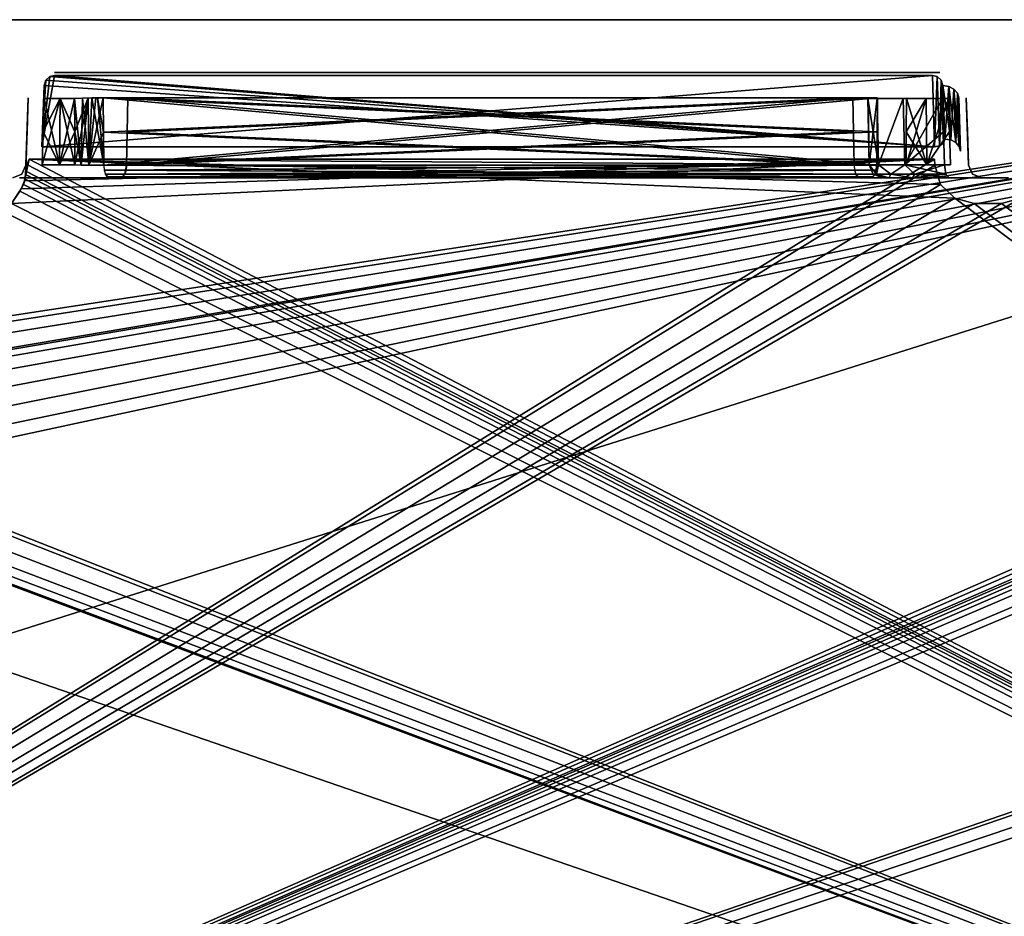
# Model space of a CAD drawing. Header units: millimetres. Extents: x 34 to 464, y 3935 to 4003.
# Tile 23 of 34: x 176 to 214, y 3969 to 4003. Entities that reach past the tile are written whole.
import ezdxf

# ---------------------------------------------------------------- set-up
doc = ezdxf.new("R2010")
doc.units = ezdxf.units.MM
doc.header["$LTSCALE"] = 5.599365
for name, color, linetype in [('106', 7, 'CONTINUOUS'), ('121', 7, 'CONTINUOUS'), ('122', 7, 'CONTINUOUS'), ('139', 7, 'CONTINUOUS'), ('142', 7, 'CONTINUOUS'), ('153', 7, 'CONTINUOUS'), ('155', 7, 'CONTINUOUS'), ('157', 7, 'CONTINUOUS'), ('159', 7, 'CONTINUOUS'), ('180', 7, 'CONTINUOUS'), ('185', 7, 'CONTINUOUS'), ('189', 7, 'CONTINUOUS'), ('194', 7, 'CONTINUOUS'), ('197', 7, 'CONTINUOUS'), ('198', 7, 'CONTINUOUS'), ('212', 7, 'CONTINUOUS'), ('214', 7, 'CONTINUOUS'), ('227', 7, 'CONTINUOUS'), ('236', 7, 'CONTINUOUS'), ('239', 7, 'CONTINUOUS'), ('249', 7, 'CONTINUOUS'), ('255', 7, 'CONTINUOUS'), ('259', 7, 'CONTINUOUS'), ('275', 7, 'CONTINUOUS'), ('28', 7, 'CONTINUOUS'), ('286', 7, 'CONTINUOUS'), ('289', 7, 'CONTINUOUS'), ('36', 7, 'CONTINUOUS'), ('41', 7, 'CONTINUOUS'), ('49', 7, 'CONTINUOUS'), ('51', 7, 'CONTINUOUS'), ('60', 7, 'CONTINUOUS'), ('67', 7, 'CONTINUOUS'), ('70', 7, 'CONTINUOUS'), ('71', 7, 'CONTINUOUS'), ('78', 7, 'CONTINUOUS')]:
    doc.layers.add(name, color=color, linetype=linetype)

msp = doc.modelspace()

# ---------------------------------------------------------------- linework, layer by layer
at = {"layer": '106', "linetype": 'Continuous'}
for points in [[(177.134, 3996.992, -3.933), (177.171, 3998.255, -3.941), (177.811, 3999.518, -3.629), (177.134, 3996.992, -3.933)], [(177.788, 3996.992, -3.592), (177.134, 3996.992, -3.933), (177.811, 3999.518, -3.629), (177.788, 3996.992, -3.592)], [(177.171, 3998.255, -3.941), (177.208, 3999.518, -3.949), (177.811, 3999.518, -3.629), (177.171, 3998.255, -3.941)], [(178.356, 3999.518, -3.218), (177.788, 3996.992, -3.592), (177.811, 3999.518, -3.629), (178.356, 3999.518, -3.218)], [(178.356, 3999.518, -3.218), (178.365, 3998.254, -3.181), (177.788, 3996.992, -3.592), (178.356, 3999.518, -3.218)], [(178.365, 3998.254, -3.181), (178.373, 3996.992, -3.143), (177.788, 3996.992, -3.592), (178.365, 3998.254, -3.181)]]:
    msp.add_3dface(points, dxfattribs=at)
at = {"layer": '121', "linetype": 'Continuous'}
for points in [[(249.451, 3997.004, 26.974), (117.31, 3939.29, 28.99), (249.357, 3997.211, 26.967), (249.451, 3997.004, 26.974)], [(249.357, 3997.211, 26.967), (117.31, 3939.29, 28.99), (214.252, 3995.728, 27.019), (249.357, 3997.211, 26.967)], [(210.984, 3996.983, 26.975), (117.31, 3939.29, 28.99), (210.976, 3997.211, 26.967), (210.984, 3996.983, 26.975)], [(285.984, 3996.983, 26.975), (117.31, 3939.29, 28.99), (285.976, 3997.211, 26.967), (285.984, 3996.983, 26.975)], [(285.976, 3997.211, 26.967), (117.31, 3939.29, 28.99), (250.967, 3995.535, 27.026), (285.976, 3997.211, 26.967)], [(210.976, 3997.211, 26.967), (117.31, 3939.29, 28.99), (175.967, 3995.535, 27.026), (210.976, 3997.211, 26.967)], [(176.342, 3996.089, 27.006), (210.976, 3997.211, 26.967), (175.967, 3995.535, 27.026), (176.342, 3996.089, 27.006)], [(176.466, 3996.392, 26.996), (210.976, 3997.211, 26.967), (176.342, 3996.089, 27.006), (176.466, 3996.392, 26.996)], [(176.643, 3997.211, 26.967), (210.976, 3997.211, 26.967), (176.466, 3996.392, 26.996), (176.643, 3997.211, 26.967)], [(176.505, 3996.635, 26.987), (176.643, 3997.211, 26.967), (176.466, 3996.392, 26.996), (176.505, 3996.635, 26.987)], [(176.549, 3997.004, 26.974), (176.643, 3997.211, 26.967), (176.505, 3996.635, 26.987), (176.549, 3997.004, 26.974)], [(249.491, 3996.761, 26.983), (117.31, 3939.29, 28.99), (249.451, 3997.004, 26.974), (249.491, 3996.761, 26.983)], [(211.201, 3996.255, 27.001), (117.31, 3939.29, 28.99), (210.984, 3996.983, 26.975), (211.201, 3996.255, 27.001)], [(286.201, 3996.255, 27.001), (117.31, 3939.29, 28.99), (285.984, 3996.983, 26.975), (286.201, 3996.255, 27.001)], [(249.495, 3996.635, 26.987), (117.31, 3939.29, 28.99), (249.491, 3996.761, 26.983), (249.495, 3996.635, 26.987)], [(176.509, 3996.761, 26.983), (176.549, 3997.004, 26.974), (176.505, 3996.635, 26.987), (176.509, 3996.761, 26.983)], [(249.518, 3996.457, 26.994), (117.31, 3939.29, 28.99), (249.495, 3996.635, 26.987), (249.518, 3996.457, 26.994)], [(249.582, 3996.251, 27.001), (117.31, 3939.29, 28.99), (249.518, 3996.457, 26.994), (249.582, 3996.251, 27.001)], [(211.748, 3995.728, 27.019), (117.31, 3939.29, 28.99), (211.201, 3996.255, 27.001), (211.748, 3995.728, 27.019)], [(286.748, 3995.728, 27.019), (117.31, 3939.29, 28.99), (286.201, 3996.255, 27.001), (286.748, 3995.728, 27.019)], [(249.71, 3995.996, 27.01), (117.31, 3939.29, 28.99), (249.582, 3996.251, 27.001), (249.71, 3995.996, 27.01)], [(250.033, 3995.535, 27.026), (117.31, 3939.29, 28.99), (249.71, 3995.996, 27.01), (250.033, 3995.535, 27.026)], [(214.252, 3995.728, 27.019), (117.31, 3939.29, 28.99), (213.517, 3995.535, 27.026), (214.252, 3995.728, 27.019)], [(212.483, 3995.535, 27.026), (117.31, 3939.29, 28.99), (211.748, 3995.728, 27.019), (212.483, 3995.535, 27.026)], [(287.4, 3939.29, 28.99), (117.31, 3939.29, 28.99), (286.748, 3995.728, 27.019), (287.4, 3939.29, 28.99)], [(213.517, 3995.535, 27.026), (117.31, 3939.29, 28.99), (212.483, 3995.535, 27.026), (213.517, 3995.535, 27.026)], [(250.967, 3995.535, 27.026), (117.31, 3939.29, 28.99), (250.033, 3995.535, 27.026), (250.967, 3995.535, 27.026)]]:
    msp.add_3dface(points, dxfattribs=at)
at = {"layer": '122', "linetype": 'Continuous'}
for points in [[(177.605, 4000.5, -22.657), (210.895, 4000.5, -22.657), (177.605, 4000.5, -4.867), (177.605, 4000.5, -22.657)], [(177.605, 4000.5, -4.867), (210.895, 4000.5, -22.657), (178.348, 4000.5, -4.473), (177.605, 4000.5, -4.867)], [(178.348, 4000.5, -4.473), (210.895, 4000.5, -22.657), (179.02, 4000.5, -3.966), (178.348, 4000.5, -4.473)], [(207.454, 4000.5, -17.235), (179.02, 4000.5, -3.966), (207.808, 4000.5, -19.467), (207.454, 4000.5, -17.235)], [(207.808, 4000.5, -19.467), (179.02, 4000.5, -3.966), (209.022, 4000.5, -21.373), (207.808, 4000.5, -19.467)], [(179.02, 4000.5, -3.966), (210.895, 4000.5, -22.657), (209.022, 4000.5, -21.373), (179.02, 4000.5, -3.966)], [(209.022, 4000.5, -21.373), (210.895, 4000.5, -22.657), (210.895, 4000.5, -22.638), (209.022, 4000.5, -21.373)]]:
    msp.add_3dface(points, dxfattribs=at)
at = {"layer": '139', "linetype": 'Continuous'}
for points in [[(287.4, 3939.29, -28.99), (119.334, 3997.259, -26.966), (118.322, 3968.275, -27.978), (287.4, 3939.29, -28.99)], [(136.748, 3995.728, -27.019), (119.334, 3997.259, -26.966), (287.4, 3939.29, -28.99), (136.748, 3995.728, -27.019)], [(140.024, 3997.211, -26.967), (140.016, 3996.983, -26.975), (287.4, 3939.29, -28.99), (140.024, 3997.211, -26.967)], [(175.033, 3995.535, -27.026), (140.024, 3997.211, -26.967), (287.4, 3939.29, -28.99), (175.033, 3995.535, -27.026)], [(176.643, 3997.211, -26.967), (176.549, 3997.004, -26.974), (287.4, 3939.29, -28.99), (176.643, 3997.211, -26.967)], [(211.748, 3995.728, -27.019), (176.643, 3997.211, -26.967), (287.4, 3939.29, -28.99), (211.748, 3995.728, -27.019)], [(211.201, 3996.255, -27.001), (176.643, 3997.211, -26.967), (211.748, 3995.728, -27.019), (211.201, 3996.255, -27.001)], [(210.984, 3996.983, -26.975), (176.643, 3997.211, -26.967), (211.201, 3996.255, -27.001), (210.984, 3996.983, -26.975)], [(210.976, 3997.211, -26.967), (176.643, 3997.211, -26.967), (210.984, 3996.983, -26.975), (210.976, 3997.211, -26.967)], [(140.016, 3996.983, -26.975), (139.799, 3996.255, -27.001), (287.4, 3939.29, -28.99), (140.016, 3996.983, -26.975)], [(176.509, 3996.761, -26.983), (176.505, 3996.635, -26.987), (287.4, 3939.29, -28.99), (176.509, 3996.761, -26.983)], [(176.549, 3997.004, -26.974), (176.509, 3996.761, -26.983), (287.4, 3939.29, -28.99), (176.549, 3997.004, -26.974)], [(176.482, 3996.457, -26.994), (176.418, 3996.251, -27.001), (287.4, 3939.29, -28.99), (176.482, 3996.457, -26.994)], [(176.505, 3996.635, -26.987), (176.482, 3996.457, -26.994), (287.4, 3939.29, -28.99), (176.505, 3996.635, -26.987)], [(139.799, 3996.255, -27.001), (139.252, 3995.728, -27.019), (287.4, 3939.29, -28.99), (139.799, 3996.255, -27.001)], [(176.29, 3995.996, -27.01), (175.967, 3995.535, -27.026), (287.4, 3939.29, -28.99), (176.29, 3995.996, -27.01)], [(176.418, 3996.251, -27.001), (176.29, 3995.996, -27.01), (287.4, 3939.29, -28.99), (176.418, 3996.251, -27.001)], [(137.483, 3995.535, -27.026), (136.748, 3995.728, -27.019), (287.4, 3939.29, -28.99), (137.483, 3995.535, -27.026)], [(139.252, 3995.728, -27.019), (138.517, 3995.535, -27.026), (287.4, 3939.29, -28.99), (139.252, 3995.728, -27.019)], [(212.483, 3995.535, -27.026), (211.748, 3995.728, -27.019), (287.4, 3939.29, -28.99), (212.483, 3995.535, -27.026)], [(214.252, 3995.728, -27.019), (213.517, 3995.535, -27.026), (287.4, 3939.29, -28.99), (214.252, 3995.728, -27.019)], [(138.517, 3995.535, -27.026), (137.483, 3995.535, -27.026), (287.4, 3939.29, -28.99), (138.517, 3995.535, -27.026)], [(175.967, 3995.535, -27.026), (175.033, 3995.535, -27.026), (287.4, 3939.29, -28.99), (175.967, 3995.535, -27.026)], [(213.517, 3995.535, -27.026), (212.483, 3995.535, -27.026), (287.4, 3939.29, -28.99), (213.517, 3995.535, -27.026)]]:
    msp.add_3dface(points, dxfattribs=at)
at = {"layer": '142', "linetype": 'Continuous'}
for points in [[(180.312, 3996.796, -1.172), (180.265, 3996.639, -1.271), (208.721, 3996.642, -14.548), (180.312, 3996.796, -1.172)], [(208.785, 3996.983, -14.411), (180.33, 3996.983, -1.132), (180.312, 3996.796, -1.172), (208.785, 3996.983, -14.411)], [(208.785, 3996.983, -14.411), (180.312, 3996.796, -1.172), (208.721, 3996.642, -14.548), (208.785, 3996.983, -14.411)], [(180.265, 3996.639, -1.271), (180.119, 3996.5, -1.585), (208.654, 3996.537, -14.693), (180.265, 3996.639, -1.271)], [(180.119, 3996.5, -1.585), (208.574, 3996.5, -14.864), (208.654, 3996.537, -14.693), (180.119, 3996.5, -1.585)], [(208.721, 3996.642, -14.548), (180.265, 3996.639, -1.271), (208.654, 3996.537, -14.693), (208.721, 3996.642, -14.548)]]:
    msp.add_3dface(points, dxfattribs=at)
at = {"layer": '153', "linetype": 'Continuous'}
for points in [[(249.5, 3934.5, 34), (34.5, 4002.5, 34), (77.465, 3971.545, 34), (249.5, 3934.5, 34)], [(249.5, 4002.5, 34), (34.5, 4002.5, 34), (249.5, 3934.5, 34), (249.5, 4002.5, 34)], [(249.5, 3934.5, 34), (77.465, 3971.545, 34), (78.427, 3970.126, 34), (249.5, 3934.5, 34)], [(249.5, 3934.5, 34), (78.427, 3970.126, 34), (78.75, 3968.454, 34), (249.5, 3934.5, 34)]]:
    msp.add_3dface(points, dxfattribs=at)
at = {"layer": '155', "linetype": 'Continuous'}
for points in [[(178.356, 3999.518, 3.218), (178.616, 3996.988, 2.979), (178.665, 3999.528, 3.031), (178.356, 3999.518, 3.218)], [(178.365, 3998.254, 3.181), (178.616, 3996.988, 2.979), (178.356, 3999.518, 3.218), (178.365, 3998.254, 3.181)], [(178.616, 3996.988, 2.979), (178.896, 3996.985, 2.893), (178.665, 3999.528, 3.031), (178.616, 3996.988, 2.979)], [(178.665, 3999.528, 3.031), (178.896, 3996.985, 2.893), (179.02, 3999.534, 2.966), (178.665, 3999.528, 3.031)], [(178.896, 3996.985, 2.893), (179.47, 3996.983, 2.975), (179.02, 3999.534, 2.966), (178.896, 3996.985, 2.893)], [(179.02, 3999.534, 2.966), (179.47, 3996.983, 2.975), (179.236, 3999.535, 2.99), (179.02, 3999.534, 2.966)], [(179.457, 3998.239, 3.017), (179.442, 3999.535, 3.06), (179.236, 3999.535, 2.99), (179.457, 3998.239, 3.017)], [(179.47, 3996.983, 2.975), (179.457, 3998.239, 3.017), (179.236, 3999.535, 2.99), (179.47, 3996.983, 2.975)], [(178.373, 3996.992, 3.143), (178.616, 3996.988, 2.979), (178.365, 3998.254, 3.181), (178.373, 3996.992, 3.143)]]:
    msp.add_3dface(points, dxfattribs=at)
at = {"layer": '157', "linetype": 'Continuous'}
for points in [[(208.447, 3999.518, 17.5), (208.845, 3996.992, 19.25), (208.796, 3999.518, 19.248), (208.447, 3999.518, 17.5)], [(208.449, 3999.518, 17.391), (208.491, 3996.992, 17.5), (208.447, 3999.518, 17.5), (208.449, 3999.518, 17.391)], [(208.491, 3996.992, 17.5), (208.845, 3996.992, 19.25), (208.447, 3999.518, 17.5), (208.491, 3996.992, 17.5)], [(208.494, 3996.992, 17.361), (208.491, 3996.992, 17.5), (208.449, 3999.518, 17.391), (208.494, 3996.992, 17.361)], [(208.453, 3999.518, 17.283), (208.494, 3996.992, 17.361), (208.449, 3999.518, 17.391), (208.453, 3999.518, 17.283)], [(208.476, 3998.253, 17.252), (208.494, 3996.992, 17.361), (208.453, 3999.518, 17.283), (208.476, 3998.253, 17.252)], [(208.796, 3999.518, 19.248), (208.845, 3996.992, 19.25), (209.789, 3999.518, 20.727), (208.796, 3999.518, 19.248)], [(208.845, 3996.992, 19.25), (209.85, 3996.992, 20.726), (209.789, 3999.518, 20.727), (208.845, 3996.992, 19.25)], [(209.789, 3999.518, 20.727), (209.85, 3996.992, 20.726), (211.274, 3999.518, 21.713), (209.789, 3999.518, 20.727)], [(211.274, 3999.518, 21.713), (209.85, 3996.992, 20.726), (211.311, 3998.253, 21.704), (211.274, 3999.518, 21.713)], [(208.5, 3996.992, 17.222), (208.494, 3996.992, 17.361), (208.476, 3998.253, 17.252), (208.5, 3996.992, 17.222)], [(209.85, 3996.992, 20.726), (211.349, 3996.992, 21.695), (211.311, 3998.253, 21.704), (209.85, 3996.992, 20.726)]]:
    msp.add_3dface(points, dxfattribs=at)
at = {"layer": '159', "linetype": 'Continuous'}
for points in [[(249.5, 4002.5, -34), (34.5, 3934.5, -34), (77.465, 3965.456, -34), (249.5, 4002.5, -34)], [(34.5, 4002.5, -34), (249.5, 4002.5, -34), (54.5, 3972.75, -34), (34.5, 4002.5, -34)], [(34.5, 3934.5, -34), (249.5, 4002.5, -34), (249.5, 3934.5, -34), (34.5, 3934.5, -34)], [(249.5, 4002.5, -34), (56.101, 3972.437, -34), (54.5, 3972.75, -34), (249.5, 4002.5, -34)], [(249.5, 4002.5, -34), (57.465, 3971.545, -34), (56.101, 3972.437, -34), (249.5, 4002.5, -34)], [(249.5, 4002.5, -34), (58.402, 3970.186, -34), (57.465, 3971.545, -34), (249.5, 4002.5, -34)], [(249.5, 4002.5, -34), (74.5, 3972.75, -34), (58.402, 3970.186, -34), (249.5, 4002.5, -34)], [(74.5, 3972.75, -34), (249.5, 4002.5, -34), (76.101, 3972.437, -34), (74.5, 3972.75, -34)], [(76.101, 3972.437, -34), (249.5, 4002.5, -34), (77.465, 3971.545, -34), (76.101, 3972.437, -34)], [(77.465, 3971.545, -34), (249.5, 4002.5, -34), (78.402, 3970.186, -34), (77.465, 3971.545, -34)], [(78.427, 3966.874, -34), (249.5, 4002.5, -34), (77.465, 3965.456, -34), (78.427, 3966.874, -34)], [(78.402, 3970.186, -34), (249.5, 4002.5, -34), (78.75, 3968.547, -34), (78.402, 3970.186, -34)], [(78.75, 3968.547, -34), (249.5, 4002.5, -34), (78.427, 3966.874, -34), (78.75, 3968.547, -34)]]:
    msp.add_3dface(points, dxfattribs=at)
at = {"layer": '180', "linetype": 'Continuous'}
for points in [[(177.208, 3999.518, 3.949), (177.171, 3998.255, 3.941), (177.788, 3996.992, 3.592), (177.208, 3999.518, 3.949)], [(177.811, 3999.518, 3.629), (177.208, 3999.518, 3.949), (177.788, 3996.992, 3.592), (177.811, 3999.518, 3.629)], [(178.373, 3996.992, 3.143), (177.811, 3999.518, 3.629), (177.788, 3996.992, 3.592), (178.373, 3996.992, 3.143)], [(178.365, 3998.254, 3.181), (178.356, 3999.518, 3.218), (177.811, 3999.518, 3.629), (178.365, 3998.254, 3.181)], [(178.373, 3996.992, 3.143), (178.365, 3998.254, 3.181), (177.811, 3999.518, 3.629), (178.373, 3996.992, 3.143)], [(177.171, 3998.255, 3.941), (177.134, 3996.992, 3.933), (177.788, 3996.992, 3.592), (177.171, 3998.255, 3.941)]]:
    msp.add_3dface(points, dxfattribs=at)
at = {"layer": '185', "linetype": 'Continuous'}
for points in [[(179.457, 3998.239, -3.017), (179.442, 3999.535, -3.06), (207.876, 3999.535, -16.329), (179.457, 3998.239, -3.017)], [(179.47, 3996.983, -2.975), (179.457, 3998.239, -3.017), (207.876, 3999.535, -16.329), (179.47, 3996.983, -2.975)], [(207.901, 3998.242, -16.291), (179.47, 3996.983, -2.975), (207.876, 3999.535, -16.329), (207.901, 3998.242, -16.291)], [(207.925, 3996.983, -16.254), (179.47, 3996.983, -2.975), (207.901, 3998.242, -16.291), (207.925, 3996.983, -16.254)]]:
    msp.add_3dface(points, dxfattribs=at)
at = {"layer": '189', "linetype": 'Continuous'}
for points in [[(208.796, 3999.518, -19.248), (208.491, 3996.992, -17.5), (208.447, 3999.518, -17.5), (208.796, 3999.518, -19.248)], [(208.447, 3999.518, -17.5), (208.494, 3996.992, -17.361), (208.449, 3999.518, -17.391), (208.447, 3999.518, -17.5)], [(208.491, 3996.992, -17.5), (208.494, 3996.992, -17.361), (208.447, 3999.518, -17.5), (208.491, 3996.992, -17.5)], [(208.449, 3999.518, -17.391), (208.494, 3996.992, -17.361), (208.453, 3999.518, -17.283), (208.449, 3999.518, -17.391)], [(208.453, 3999.518, -17.283), (208.494, 3996.992, -17.361), (208.476, 3998.253, -17.252), (208.453, 3999.518, -17.283)], [(208.845, 3996.992, -19.25), (208.491, 3996.992, -17.5), (208.796, 3999.518, -19.248), (208.845, 3996.992, -19.25)], [(209.789, 3999.518, -20.727), (208.845, 3996.992, -19.25), (208.796, 3999.518, -19.248), (209.789, 3999.518, -20.727)], [(209.85, 3996.992, -20.726), (208.845, 3996.992, -19.25), (209.789, 3999.518, -20.727), (209.85, 3996.992, -20.726)], [(211.274, 3999.518, -21.713), (209.85, 3996.992, -20.726), (209.789, 3999.518, -20.727), (211.274, 3999.518, -21.713)], [(211.311, 3998.253, -21.704), (209.85, 3996.992, -20.726), (211.274, 3999.518, -21.713), (211.311, 3998.253, -21.704)], [(208.494, 3996.992, -17.361), (208.5, 3996.992, -17.222), (208.476, 3998.253, -17.252), (208.494, 3996.992, -17.361)], [(211.349, 3996.992, -21.695), (209.85, 3996.992, -20.726), (211.311, 3998.253, -21.704), (211.349, 3996.992, -21.695)]]:
    msp.add_3dface(points, dxfattribs=at)
at = {"layer": '194', "linetype": 'Continuous'}
for points in [[(207.876, 3999.535, 16.329), (179.442, 3999.535, 3.06), (207.901, 3998.242, 16.291), (207.876, 3999.535, 16.329)], [(179.442, 3999.535, 3.06), (207.925, 3996.983, 16.254), (207.901, 3998.242, 16.291), (179.442, 3999.535, 3.06)], [(207.925, 3996.983, 16.254), (179.442, 3999.535, 3.06), (179.457, 3998.239, 3.017), (207.925, 3996.983, 16.254)], [(179.47, 3996.983, 2.975), (207.925, 3996.983, 16.254), (179.457, 3998.239, 3.017), (179.47, 3996.983, 2.975)]]:
    msp.add_3dface(points, dxfattribs=at)
at = {"layer": '197', "linetype": 'Continuous'}
for points in [[(180.8, 4000.5, 0.15), (209.234, 4000.5, -13.419), (209.234, 4000.5, 13.419), (180.8, 4000.5, 0.15)], [(180.803, 4000.5), (209.234, 4000.5, -13.419), (180.8, 4000.5, 0.15), (180.803, 4000.5)], [(180.8, 4000.5, -0.15), (209.234, 4000.5, -13.419), (180.803, 4000.5), (180.8, 4000.5, -0.15)], [(209.234, 4000.5, 13.419), (210.146, 4000.5, -12.737), (210.146, 4000.5, 12.737), (209.234, 4000.5, 13.419)], [(209.234, 4000.5, -13.419), (210.146, 4000.5, -12.737), (209.234, 4000.5, 13.419), (209.234, 4000.5, -13.419)], [(210.146, 4000.5, -12.737), (211.176, 4000.5, -12.256), (210.146, 4000.5, 12.737), (210.146, 4000.5, -12.737)], [(211.176, 4000.5, -12.256), (211.176, 4000.5, 12.256), (210.146, 4000.5, 12.737), (211.176, 4000.5, -12.256)]]:
    msp.add_3dface(points, dxfattribs=at)
at = {"layer": '198', "linetype": 'Continuous'}
for points in [[(179.534, 3996.642, -2.838), (179.47, 3996.983, -2.975), (207.944, 3996.796, -16.214), (179.534, 3996.642, -2.838)], [(179.47, 3996.983, -2.975), (207.925, 3996.983, -16.254), (207.944, 3996.796, -16.214), (179.47, 3996.983, -2.975)], [(207.99, 3996.639, -16.115), (179.534, 3996.642, -2.838), (207.944, 3996.796, -16.214), (207.99, 3996.639, -16.115)], [(179.602, 3996.537, -2.693), (179.534, 3996.642, -2.838), (207.99, 3996.639, -16.115), (179.602, 3996.537, -2.693)], [(208.137, 3996.5, -15.801), (179.602, 3996.537, -2.693), (207.99, 3996.639, -16.115), (208.137, 3996.5, -15.801)], [(208.137, 3996.5, -15.801), (179.682, 3996.5, -2.522), (179.602, 3996.537, -2.693), (208.137, 3996.5, -15.801)]]:
    msp.add_3dface(points, dxfattribs=at)
at = {"layer": '212', "linetype": 'Continuous'}
for points in [[(180.33, 3996.983, 1.132), (208.767, 3996.796, 14.45), (180.267, 3996.642, 1.269), (180.33, 3996.983, 1.132)], [(208.767, 3996.796, 14.45), (208.72, 3996.639, 14.55), (180.267, 3996.642, 1.269), (208.767, 3996.796, 14.45)], [(180.33, 3996.983, 1.132), (208.785, 3996.983, 14.411), (208.767, 3996.796, 14.45), (180.33, 3996.983, 1.132)], [(208.574, 3996.5, 14.864), (180.119, 3996.5, 1.585), (180.199, 3996.537, 1.414), (208.574, 3996.5, 14.864)], [(180.267, 3996.642, 1.269), (208.72, 3996.639, 14.55), (180.199, 3996.537, 1.414), (180.267, 3996.642, 1.269)], [(208.72, 3996.639, 14.55), (208.574, 3996.5, 14.864), (180.199, 3996.537, 1.414), (208.72, 3996.639, 14.55)]]:
    msp.add_3dface(points, dxfattribs=at)
at = {"layer": '214', "linetype": 'Continuous'}
for points in [[(208.494, 3996.992, -17.361), (208.491, 3996.992, -17.5), (208.649, 3996.644, -17.231), (208.494, 3996.992, -17.361)], [(208.491, 3996.992, -17.5), (208.845, 3996.992, -19.25), (208.779, 3996.644, -18.59), (208.491, 3996.992, -17.5)], [(208.649, 3996.644, -17.231), (208.491, 3996.992, -17.5), (208.779, 3996.644, -18.59), (208.649, 3996.644, -17.231)], [(208.5, 3996.992, -17.222), (208.494, 3996.992, -17.361), (208.649, 3996.644, -17.231), (208.5, 3996.992, -17.222)], [(208.779, 3996.644, -18.59), (208.845, 3996.992, -19.25), (209.323, 3996.644, -19.842), (208.779, 3996.644, -18.59)], [(208.845, 3996.992, -19.25), (209.85, 3996.992, -20.726), (209.323, 3996.644, -19.842), (208.845, 3996.992, -19.25)], [(209.323, 3996.644, -19.842), (209.85, 3996.992, -20.726), (210.228, 3996.644, -20.864), (209.323, 3996.644, -19.842)], [(209.85, 3996.992, -20.726), (211.349, 3996.992, -21.695), (210.228, 3996.644, -20.864), (209.85, 3996.992, -20.726)], [(210.228, 3996.644, -20.864), (211.349, 3996.992, -21.695), (211.404, 3996.644, -21.556), (210.228, 3996.644, -20.864)], [(208.999, 3996.5, -17.253), (208.649, 3996.644, -17.231), (208.779, 3996.644, -18.59), (208.999, 3996.5, -17.253)], [(209.245, 3996.5, -18.903), (208.779, 3996.644, -18.59), (209.323, 3996.644, -19.842), (209.245, 3996.5, -18.903)], [(209.245, 3996.5, -18.903), (208.999, 3996.5, -17.253), (208.779, 3996.644, -18.59), (209.245, 3996.5, -18.903)], [(210.141, 3996.5, -20.31), (209.245, 3996.5, -18.903), (209.323, 3996.644, -19.842), (210.141, 3996.5, -20.31)], [(210.141, 3996.5, -20.31), (209.323, 3996.644, -19.842), (210.228, 3996.644, -20.864), (210.141, 3996.5, -20.31)], [(211.532, 3996.5, -21.23), (210.141, 3996.5, -20.31), (211.404, 3996.644, -21.556), (211.532, 3996.5, -21.23)], [(210.141, 3996.5, -20.31), (210.228, 3996.644, -20.864), (211.404, 3996.644, -21.556), (210.141, 3996.5, -20.31)]]:
    msp.add_3dface(points, dxfattribs=at)
at = {"layer": '227', "linetype": 'Continuous'}
for points in [[(176.606, 3999.535, 23.185), (176.509, 3996.761, 26.983), (176.514, 3996.893, 26.537), (176.606, 3999.535, 23.185)], [(176.509, 3996.761, -26.983), (176.606, 3999.535, -23.185), (176.514, 3996.893, -26.537), (176.509, 3996.761, -26.983)], [(176.517, 3996.983, 26.026), (176.606, 3999.535, 23.185), (176.514, 3996.893, 26.537), (176.517, 3996.983, 26.026)], [(176.514, 3996.893, -26.537), (176.606, 3999.535, -23.185), (176.517, 3996.983, -26.026), (176.514, 3996.893, -26.537)], [(176.562, 3998.272, -4.862), (176.517, 3996.983, -26.026), (176.606, 3999.535, -4.867), (176.562, 3998.272, -4.862)], [(176.518, 3997.009, 4.856), (176.606, 3999.535, 23.185), (176.517, 3996.996, 4.856), (176.518, 3997.009, 4.856)], [(176.517, 3996.996, 4.856), (176.606, 3999.535, 23.185), (176.517, 3996.983, 4.856), (176.517, 3996.996, 4.856)], [(176.517, 3996.983, 4.856), (176.606, 3999.535, 23.185), (176.517, 3996.983, 26.026), (176.517, 3996.983, 4.856)], [(176.517, 3996.983, -26.026), (176.606, 3999.535, -23.185), (176.606, 3999.535, -4.867), (176.517, 3996.983, -26.026)], [(176.562, 3998.272, 4.862), (176.606, 3999.535, 23.185), (176.518, 3997.009, 4.856), (176.562, 3998.272, 4.862)], [(176.606, 3999.535, 4.867), (176.606, 3999.535, 23.185), (176.562, 3998.272, 4.862), (176.606, 3999.535, 4.867)], [(176.518, 3997.009, -4.856), (176.517, 3996.983, -26.026), (176.562, 3998.272, -4.862), (176.518, 3997.009, -4.856)], [(176.509, 3996.761, 26.983), (176.505, 3996.635, 26.987), (176.514, 3996.893, 26.537), (176.509, 3996.761, 26.983)], [(176.505, 3996.635, -26.987), (176.509, 3996.761, -26.983), (176.514, 3996.893, -26.537), (176.505, 3996.635, -26.987)], [(176.517, 3996.996, -4.856), (176.517, 3996.983, -26.026), (176.518, 3997.009, -4.856), (176.517, 3996.996, -4.856)], [(176.517, 3996.983, -4.856), (176.517, 3996.983, -26.026), (176.517, 3996.996, -4.856), (176.517, 3996.983, -4.856)]]:
    msp.add_3dface(points, dxfattribs=at)
at = {"layer": '236', "linetype": 'Continuous'}
for points in [[(176.364, 3996.641, -26.026), (176.517, 3996.983, -26.026), (176.364, 3996.641, -4.856), (176.364, 3996.641, -26.026)], [(176.517, 3996.983, -26.026), (176.517, 3996.983, -4.856), (176.364, 3996.641, -4.856), (176.517, 3996.983, -26.026)], [(176.017, 3996.5, -4.856), (176.364, 3996.641, -26.026), (176.364, 3996.641, -4.856), (176.017, 3996.5, -4.856)], [(176.017, 3996.5, -4.856), (176.017, 3996.5, -26.026), (176.364, 3996.641, -26.026), (176.017, 3996.5, -4.856)]]:
    msp.add_3dface(points, dxfattribs=at)
at = {"layer": '239', "linetype": 'Continuous'}
for points in [[(176.517, 3996.983, 4.856), (176.517, 3996.983, 26.026), (176.364, 3996.641, 26.026), (176.517, 3996.983, 4.856)], [(176.517, 3996.983, 4.856), (176.364, 3996.641, 26.026), (176.364, 3996.641, 4.856), (176.517, 3996.983, 4.856)], [(176.017, 3996.5, 26.026), (176.017, 3996.5, 4.856), (176.364, 3996.641, 4.856), (176.017, 3996.5, 26.026)], [(176.364, 3996.641, 26.026), (176.017, 3996.5, 26.026), (176.364, 3996.641, 4.856), (176.364, 3996.641, 26.026)]]:
    msp.add_3dface(points, dxfattribs=at)
at = {"layer": '249', "linetype": 'Continuous'}
for points in [[(212.265, 3996.983, 12.272), (212.176, 3999.535, -12.256), (212.22, 3998.272, -12.264), (212.265, 3996.983, 12.272)], [(212.264, 3996.996, 12.272), (212.176, 3999.535, -12.256), (212.265, 3996.983, 12.272), (212.264, 3996.996, 12.272)], [(212.264, 3997.009, 12.272), (212.176, 3999.535, -12.256), (212.264, 3996.996, 12.272), (212.264, 3997.009, 12.272)], [(212.22, 3998.272, 12.264), (212.176, 3999.535, -12.256), (212.264, 3997.009, 12.272), (212.22, 3998.272, 12.264)], [(212.176, 3999.535, 12.256), (212.176, 3999.535, -12.256), (212.22, 3998.272, 12.264), (212.176, 3999.535, 12.256)], [(212.264, 3997.009, -12.272), (212.265, 3996.983, 12.272), (212.22, 3998.272, -12.264), (212.264, 3997.009, -12.272)], [(212.264, 3996.996, -12.272), (212.265, 3996.983, 12.272), (212.264, 3997.009, -12.272), (212.264, 3996.996, -12.272)], [(212.265, 3996.983, -12.272), (212.265, 3996.983, 12.272), (212.264, 3996.996, -12.272), (212.265, 3996.983, -12.272)]]:
    msp.add_3dface(points, dxfattribs=at)
at = {"layer": '255', "linetype": 'Continuous'}
for points in [[(212.265, 3996.983, 12.272), (212.265, 3996.983, -12.272), (212.417, 3996.641, -12.272), (212.265, 3996.983, 12.272)], [(212.417, 3996.641, 12.272), (212.265, 3996.983, 12.272), (212.417, 3996.641, -12.272), (212.417, 3996.641, 12.272)], [(212.765, 3996.5, -12.272), (212.417, 3996.641, 12.272), (212.417, 3996.641, -12.272), (212.765, 3996.5, -12.272)], [(212.765, 3996.5, -12.272), (212.765, 3996.5, 12.272), (212.417, 3996.641, 12.272), (212.765, 3996.5, -12.272)]]:
    msp.add_3dface(points, dxfattribs=at)
at = {"layer": '259', "linetype": 'Continuous'}
for points in [[(177.272, 4000.206, -23.255), (177.206, 3999.999, -23.539), (210.976, 3997.674, -26.722), (177.272, 4000.206, -23.255)], [(177.424, 4000.342, -23.07), (177.272, 4000.206, -23.255), (210.976, 3997.674, -26.722), (177.424, 4000.342, -23.07)], [(177.605, 4000.385, -23.01), (177.424, 4000.342, -23.07), (210.976, 3997.674, -26.722), (177.605, 4000.385, -23.01)], [(210.895, 4000.385, -23.01), (177.605, 4000.385, -23.01), (210.976, 3997.674, -26.722), (210.895, 4000.385, -23.01)], [(211.076, 4000.342, -23.07), (210.895, 4000.385, -23.01), (210.976, 3997.674, -26.722), (211.076, 4000.342, -23.07)], [(211.17, 3997.713, -26.669), (211.076, 4000.342, -23.07), (210.976, 3997.674, -26.722), (211.17, 3997.713, -26.669)], [(211.228, 4000.206, -23.255), (211.076, 4000.342, -23.07), (211.17, 3997.713, -26.669), (211.228, 4000.206, -23.255)], [(211.314, 3997.821, -26.521), (211.228, 4000.206, -23.255), (211.17, 3997.713, -26.669), (211.314, 3997.821, -26.521)], [(211.294, 3999.999, -23.539), (211.228, 4000.206, -23.255), (211.314, 3997.821, -26.521), (211.294, 3999.999, -23.539)], [(177.206, 3999.999, -23.539), (177.124, 3997.674, -26.722), (210.976, 3997.674, -26.722), (177.206, 3999.999, -23.539)], [(211.365, 3997.974, -26.311), (211.294, 3999.999, -23.539), (211.314, 3997.821, -26.521), (211.365, 3997.974, -26.311)]]:
    msp.add_3dface(points, dxfattribs=at)
at = {"layer": '275', "linetype": 'Continuous'}
for points in [[(177.605, 4000.385, 23.01), (177.124, 3997.674, 26.722), (177.424, 4000.342, 23.07), (177.605, 4000.385, 23.01)], [(210.895, 4000.385, 23.01), (177.124, 3997.674, 26.722), (177.605, 4000.385, 23.01), (210.895, 4000.385, 23.01)], [(210.976, 3997.674, 26.722), (177.124, 3997.674, 26.722), (210.895, 4000.385, 23.01), (210.976, 3997.674, 26.722)], [(177.424, 4000.342, 23.07), (177.124, 3997.674, 26.722), (177.272, 4000.206, 23.255), (177.424, 4000.342, 23.07)], [(177.272, 4000.206, 23.255), (177.124, 3997.674, 26.722), (177.206, 3999.999, 23.539), (177.272, 4000.206, 23.255)], [(211.076, 4000.342, 23.07), (210.976, 3997.674, 26.722), (210.895, 4000.385, 23.01), (211.076, 4000.342, 23.07)], [(211.17, 3997.713, 26.669), (210.976, 3997.674, 26.722), (211.076, 4000.342, 23.07), (211.17, 3997.713, 26.669)], [(211.228, 4000.206, 23.255), (211.17, 3997.713, 26.669), (211.076, 4000.342, 23.07), (211.228, 4000.206, 23.255)], [(211.294, 3999.999, 23.539), (211.17, 3997.713, 26.669), (211.228, 4000.206, 23.255), (211.294, 3999.999, 23.539)], [(211.314, 3997.821, 26.521), (211.17, 3997.713, 26.669), (211.294, 3999.999, 23.539), (211.314, 3997.821, 26.521)], [(211.365, 3997.974, 26.311), (211.314, 3997.821, 26.521), (211.294, 3999.999, 23.539), (211.365, 3997.974, 26.311)]]:
    msp.add_3dface(points, dxfattribs=at)
at = {"layer": '28', "linetype": 'Continuous'}
for points in [[(249.5, 4002.5, 34), (34.5, 4002.5, -34), (34.5, 4002.5), (249.5, 4002.5, 34)], [(249.5, 4002.5, -34), (34.5, 4002.5, -34), (249.5, 4002.5, 34), (249.5, 4002.5, -34)], [(34.5, 4002.5, 34), (249.5, 4002.5, 34), (34.5, 4002.5), (34.5, 4002.5, 34)]]:
    msp.add_3dface(points, dxfattribs=at)
at = {"layer": '286', "linetype": 'Continuous'}
for points in [[(211.294, 3999.999, -23.539), (211.365, 3997.974, -26.311), (211.591, 3997.941, -26.282), (211.294, 3999.999, -23.539)], [(211.294, 3999.999, -23.539), (211.591, 3997.941, -26.282), (211.52, 3999.966, -23.509), (211.294, 3999.999, -23.539)], [(211.52, 3999.966, -23.509), (211.783, 3997.842, -26.204), (211.713, 3999.867, -23.432), (211.52, 3999.966, -23.509)], [(211.591, 3997.941, -26.282), (211.783, 3997.842, -26.204), (211.52, 3999.966, -23.509), (211.591, 3997.941, -26.282)], [(211.713, 3999.867, -23.432), (211.914, 3997.691, -26.091), (211.844, 3999.716, -23.318), (211.713, 3999.867, -23.432)], [(211.783, 3997.842, -26.204), (211.914, 3997.691, -26.091), (211.713, 3999.867, -23.432), (211.783, 3997.842, -26.204)], [(211.844, 3999.716, -23.318), (211.965, 3997.51, -25.957), (211.894, 3999.535, -23.185), (211.844, 3999.716, -23.318)], [(211.914, 3997.691, -26.091), (211.965, 3997.51, -25.957), (211.844, 3999.716, -23.318), (211.914, 3997.691, -26.091)]]:
    msp.add_3dface(points, dxfattribs=at)
at = {"layer": '289', "linetype": 'Continuous'}
for points in [[(211.365, 3997.974, 26.311), (211.294, 3999.999, 23.539), (211.52, 3999.966, 23.509), (211.365, 3997.974, 26.311)], [(211.365, 3997.974, 26.311), (211.52, 3999.966, 23.509), (211.591, 3997.941, 26.282), (211.365, 3997.974, 26.311)], [(211.52, 3999.966, 23.509), (211.713, 3999.867, 23.432), (211.591, 3997.941, 26.282), (211.52, 3999.966, 23.509)], [(211.591, 3997.941, 26.282), (211.713, 3999.867, 23.432), (211.783, 3997.842, 26.204), (211.591, 3997.941, 26.282)], [(211.713, 3999.867, 23.432), (211.844, 3999.716, 23.318), (211.783, 3997.842, 26.204), (211.713, 3999.867, 23.432)], [(211.783, 3997.842, 26.204), (211.844, 3999.716, 23.318), (211.914, 3997.691, 26.091), (211.783, 3997.842, 26.204)], [(211.844, 3999.716, 23.318), (211.894, 3999.535, 23.185), (211.914, 3997.691, 26.091), (211.844, 3999.716, 23.318)], [(211.914, 3997.691, 26.091), (211.894, 3999.535, 23.185), (211.965, 3997.51, 25.957), (211.914, 3997.691, 26.091)]]:
    msp.add_3dface(points, dxfattribs=at)
at = {"layer": '36', "linetype": 'Continuous'}
for points in [[(179.47, 3996.983, 2.975), (179.489, 3996.796, 2.936), (207.925, 3996.983, 16.254), (179.47, 3996.983, 2.975)], [(207.925, 3996.983, 16.254), (179.489, 3996.796, 2.936), (207.989, 3996.642, 16.117), (207.925, 3996.983, 16.254)], [(179.489, 3996.796, 2.936), (179.535, 3996.639, 2.836), (207.989, 3996.642, 16.117), (179.489, 3996.796, 2.936)], [(207.989, 3996.642, 16.117), (179.535, 3996.639, 2.836), (208.057, 3996.537, 15.972), (207.989, 3996.642, 16.117)], [(179.535, 3996.639, 2.836), (179.682, 3996.5, 2.522), (208.057, 3996.537, 15.972), (179.535, 3996.639, 2.836)], [(208.057, 3996.537, 15.972), (179.682, 3996.5, 2.522), (208.137, 3996.5, 15.801), (208.057, 3996.537, 15.972)]]:
    msp.add_3dface(points, dxfattribs=at)
at = {"layer": '41', "linetype": 'Continuous'}
for points in [[(180.354, 3998.239, -1.095), (208.785, 3996.983, -14.411), (180.378, 3999.535, -1.056), (180.354, 3998.239, -1.095)], [(208.812, 3999.535, -14.325), (180.378, 3999.535, -1.056), (208.798, 3998.242, -14.369), (208.812, 3999.535, -14.325)], [(180.378, 3999.535, -1.056), (208.785, 3996.983, -14.411), (208.798, 3998.242, -14.369), (180.378, 3999.535, -1.056)], [(180.33, 3996.983, -1.132), (208.785, 3996.983, -14.411), (180.354, 3998.239, -1.095), (180.33, 3996.983, -1.132)]]:
    msp.add_3dface(points, dxfattribs=at)
at = {"layer": '49', "linetype": 'Continuous'}
for points in [[(208.494, 3996.992, 17.361), (208.779, 3996.644, 18.59), (208.491, 3996.992, 17.5), (208.494, 3996.992, 17.361)], [(208.491, 3996.992, 17.5), (208.779, 3996.644, 18.59), (208.845, 3996.992, 19.25), (208.491, 3996.992, 17.5)], [(208.5, 3996.992, 17.222), (208.779, 3996.644, 18.59), (208.494, 3996.992, 17.361), (208.5, 3996.992, 17.222)], [(208.649, 3996.644, 17.231), (208.779, 3996.644, 18.59), (208.5, 3996.992, 17.222), (208.649, 3996.644, 17.231)], [(208.779, 3996.644, 18.59), (209.323, 3996.644, 19.842), (208.845, 3996.992, 19.25), (208.779, 3996.644, 18.59)], [(208.845, 3996.992, 19.25), (209.323, 3996.644, 19.842), (209.85, 3996.992, 20.726), (208.845, 3996.992, 19.25)], [(209.323, 3996.644, 19.842), (210.228, 3996.644, 20.864), (209.85, 3996.992, 20.726), (209.323, 3996.644, 19.842)], [(209.85, 3996.992, 20.726), (211.404, 3996.644, 21.556), (211.349, 3996.992, 21.695), (209.85, 3996.992, 20.726)], [(210.228, 3996.644, 20.864), (211.404, 3996.644, 21.556), (209.85, 3996.992, 20.726), (210.228, 3996.644, 20.864)], [(208.649, 3996.644, 17.231), (208.999, 3996.5, 17.253), (209.245, 3996.5, 18.903), (208.649, 3996.644, 17.231)], [(208.779, 3996.644, 18.59), (208.649, 3996.644, 17.231), (209.245, 3996.5, 18.903), (208.779, 3996.644, 18.59)], [(209.323, 3996.644, 19.842), (208.779, 3996.644, 18.59), (209.245, 3996.5, 18.903), (209.323, 3996.644, 19.842)], [(210.141, 3996.5, 20.31), (209.323, 3996.644, 19.842), (209.245, 3996.5, 18.903), (210.141, 3996.5, 20.31)], [(210.228, 3996.644, 20.864), (209.323, 3996.644, 19.842), (210.141, 3996.5, 20.31), (210.228, 3996.644, 20.864)], [(211.532, 3996.5, 21.23), (210.228, 3996.644, 20.864), (210.141, 3996.5, 20.31), (211.532, 3996.5, 21.23)], [(211.404, 3996.644, 21.556), (210.228, 3996.644, 20.864), (211.532, 3996.5, 21.23), (211.404, 3996.644, 21.556)]]:
    msp.add_3dface(points, dxfattribs=at)
at = {"layer": '51', "linetype": 'Continuous'}
for points in [[(209.904, 3998.253, -14.192), (210.682, 3996.992, -13.633), (209.913, 3999.518, -14.154), (209.904, 3998.253, -14.192)], [(209.913, 3999.518, -14.154), (210.682, 3996.992, -13.633), (210.659, 3999.518, -13.595), (209.913, 3999.518, -14.154)], [(210.682, 3996.992, -13.633), (211.505, 3999.518, -13.2), (210.659, 3999.518, -13.595), (210.682, 3996.992, -13.633)], [(211.542, 3998.255, -13.21), (211.505, 3999.518, -13.2), (210.682, 3996.992, -13.633), (211.542, 3998.255, -13.21)], [(209.896, 3996.992, -14.23), (210.682, 3996.992, -13.633), (209.904, 3998.253, -14.192), (209.896, 3996.992, -14.23)], [(211.58, 3996.992, -13.221), (211.542, 3998.255, -13.21), (210.682, 3996.992, -13.633), (211.58, 3996.992, -13.221)]]:
    msp.add_3dface(points, dxfattribs=at)
at = {"layer": '60', "linetype": 'Continuous'}
for points in [[(176.942, 3996.5, -3.471), (176.269, 3996.5, 4.024), (176.269, 3996.5, -4.024), (176.942, 3996.5, -3.471)], [(176.942, 3996.5, 3.471), (176.269, 3996.5, 4.024), (176.942, 3996.5, -3.471), (176.942, 3996.5, 3.471)], [(177.519, 3996.5, -3.17), (176.942, 3996.5, 3.471), (176.942, 3996.5, -3.471), (177.519, 3996.5, -3.17)], [(177.519, 3996.5, 3.17), (176.942, 3996.5, 3.471), (177.519, 3996.5, -3.17), (177.519, 3996.5, 3.17)], [(178.036, 3996.5, -2.774), (177.519, 3996.5, 3.17), (177.519, 3996.5, -3.17), (178.036, 3996.5, -2.774)], [(178.036, 3996.5, 2.774), (177.519, 3996.5, 3.17), (178.036, 3996.5, -2.774), (178.036, 3996.5, 2.774)], [(178.82, 3996.5, 2.399), (178.036, 3996.5, 2.774), (178.821, 3996.5, -2.399), (178.82, 3996.5, 2.399)], [(178.821, 3996.5, -2.399), (178.036, 3996.5, 2.774), (178.036, 3996.5, -2.774), (178.821, 3996.5, -2.399)], [(179.255, 3996.5, 0.161), (178.82, 3996.5, 2.399), (179.255, 3996.5, -0.161), (179.255, 3996.5, 0.161)], [(179.471, 3996.5, 1.004), (178.82, 3996.5, 2.399), (179.255, 3996.5, 0.161), (179.471, 3996.5, 1.004)], [(178.82, 3996.5, 2.399), (178.821, 3996.5, -2.399), (179.255, 3996.5, -0.161), (178.82, 3996.5, 2.399)], [(179.682, 3996.5, 2.522), (178.82, 3996.5, 2.399), (179.471, 3996.5, 1.004), (179.682, 3996.5, 2.522)], [(178.821, 3996.5, -2.399), (179.682, 3996.5, -2.522), (179.255, 3996.5, -0.161), (178.821, 3996.5, -2.399)], [(179.255, 3996.5, -0.161), (179.682, 3996.5, -2.522), (179.471, 3996.5, -1.004), (179.255, 3996.5, -0.161)], [(179.259, 3996.5, 0), (179.255, 3996.5, 0.161), (179.255, 3996.5, -0.161), (179.259, 3996.5, 0)], [(179.471, 3996.5, -1.004), (179.682, 3996.5, -2.522), (180.119, 3996.5, -1.585), (179.471, 3996.5, -1.004)], [(180.119, 3996.5, 1.585), (179.682, 3996.5, 2.522), (179.471, 3996.5, 1.004), (180.119, 3996.5, 1.585)], [(179.682, 3996.5, -2.522), (208.137, 3996.5, -15.801), (180.119, 3996.5, -1.585), (179.682, 3996.5, -2.522)], [(208.137, 3996.5, 15.801), (179.682, 3996.5, 2.522), (180.119, 3996.5, 1.585), (208.137, 3996.5, 15.801)], [(180.119, 3996.5, -1.585), (208.137, 3996.5, -15.801), (208.574, 3996.5, -14.864), (180.119, 3996.5, -1.585)], [(208.574, 3996.5, 14.864), (208.137, 3996.5, 15.801), (180.119, 3996.5, 1.585), (208.574, 3996.5, 14.864)], [(208.137, 3996.5, -15.801), (208.791, 3996.5, -16.394), (208.574, 3996.5, -14.864), (208.137, 3996.5, -15.801)], [(208.792, 3996.5, 16.394), (208.137, 3996.5, 15.801), (208.574, 3996.5, 14.864), (208.792, 3996.5, 16.394)], [(208.574, 3996.5, -14.864), (208.999, 3996.5, -17.253), (209.449, 3996.5, -14.985), (208.574, 3996.5, -14.864)], [(208.791, 3996.5, -16.394), (208.999, 3996.5, -17.253), (208.574, 3996.5, -14.864), (208.791, 3996.5, -16.394)], [(209.449, 3996.5, 14.985), (208.792, 3996.5, 16.394), (208.574, 3996.5, 14.864), (209.449, 3996.5, 14.985)], [(208.999, 3996.5, 17.253), (208.792, 3996.5, 16.394), (209.449, 3996.5, 14.985), (208.999, 3996.5, 17.253)], [(208.999, 3996.5, -17.253), (209.245, 3996.5, -18.903), (209.449, 3996.5, -14.985), (208.999, 3996.5, -17.253)], [(209.245, 3996.5, 18.903), (208.999, 3996.5, 17.253), (209.449, 3996.5, 14.985), (209.245, 3996.5, 18.903)], [(209.245, 3996.5, -18.903), (210.141, 3996.5, -20.31), (209.449, 3996.5, -14.985), (209.245, 3996.5, -18.903)], [(210.141, 3996.5, 20.31), (209.245, 3996.5, 18.903), (209.449, 3996.5, 14.985), (210.141, 3996.5, 20.31)], [(209.449, 3996.5, -14.985), (210.141, 3996.5, -20.31), (210.241, 3996.5, -14.592), (209.449, 3996.5, -14.985)], [(210.241, 3996.5, 14.592), (210.141, 3996.5, 20.31), (209.449, 3996.5, 14.985), (210.241, 3996.5, 14.592)], [(210.141, 3996.5, -20.31), (211.532, 3996.5, -21.23), (210.241, 3996.5, -14.592), (210.141, 3996.5, -20.31)], [(211.532, 3996.5, 21.23), (210.141, 3996.5, 20.31), (210.939, 3996.5, 14.062), (211.532, 3996.5, 21.23)], [(210.939, 3996.5, 14.062), (210.141, 3996.5, 20.31), (210.241, 3996.5, 14.592), (210.939, 3996.5, 14.062)], [(210.241, 3996.5, -14.592), (211.532, 3996.5, -21.23), (210.939, 3996.5, -14.062), (210.241, 3996.5, -14.592)], [(210.939, 3996.5, -14.062), (211.532, 3996.5, -21.23), (211.737, 3996.5, -13.695), (210.939, 3996.5, -14.062)], [(211.737, 3996.5, 13.695), (211.532, 3996.5, 21.23), (210.939, 3996.5, 14.062), (211.737, 3996.5, 13.695)], [(211.532, 3996.5, -21.23), (212.222, 3996.5, -21.781), (211.737, 3996.5, -13.695), (211.532, 3996.5, -21.23)], [(212.223, 3996.5, 21.781), (211.532, 3996.5, 21.23), (211.737, 3996.5, 13.695), (212.223, 3996.5, 21.781)], [(211.737, 3996.5, -13.695), (212.222, 3996.5, -21.781), (212.273, 3996.5, -13.382), (211.737, 3996.5, -13.695)], [(212.273, 3996.5, 13.382), (212.223, 3996.5, 21.781), (211.737, 3996.5, 13.695), (212.273, 3996.5, 13.382)], [(212.222, 3996.5, -21.781), (212.483, 3996.5, -22.626), (212.273, 3996.5, -13.382), (212.222, 3996.5, -21.781)], [(212.483, 3996.5, 22.626), (212.223, 3996.5, 21.781), (212.273, 3996.5, 13.382), (212.483, 3996.5, 22.626)], [(212.273, 3996.5, -13.382), (212.483, 3996.5, -22.626), (212.636, 3996.5, -12.879), (212.273, 3996.5, -13.382)], [(212.636, 3996.5, 12.879), (212.483, 3996.5, 22.626), (212.273, 3996.5, 13.382), (212.636, 3996.5, 12.879)], [(212.483, 3996.5, -22.626), (213.517, 3996.5, -26.026), (212.636, 3996.5, -12.879), (212.483, 3996.5, -22.626)], [(212.483, 3996.5, -26.026), (213.517, 3996.5, -26.026), (212.483, 3996.5, -22.626), (212.483, 3996.5, -26.026)], [(212.765, 3996.5, 12.272), (212.483, 3996.5, 26.026), (212.636, 3996.5, 12.879), (212.765, 3996.5, 12.272)], [(213.235, 3996.5, 12.272), (212.483, 3996.5, 26.026), (212.765, 3996.5, 12.272), (213.235, 3996.5, 12.272)], [(213.364, 3996.5, 12.879), (212.483, 3996.5, 26.026), (213.235, 3996.5, 12.272), (213.364, 3996.5, 12.879)], [(213.517, 3996.5, 22.626), (212.483, 3996.5, 26.026), (213.364, 3996.5, 12.879), (213.517, 3996.5, 22.626)], [(213.517, 3996.5, 26.026), (212.483, 3996.5, 26.026), (213.517, 3996.5, 22.626), (213.517, 3996.5, 26.026)], [(212.483, 3996.5, 26.026), (212.483, 3996.5, 22.626), (212.636, 3996.5, 12.879), (212.483, 3996.5, 26.026)], [(212.636, 3996.5, -12.879), (213.517, 3996.5, -26.026), (212.765, 3996.5, -12.272), (212.636, 3996.5, -12.879)], [(213.235, 3996.5, -12.272), (212.765, 3996.5, 12.272), (212.765, 3996.5, -12.272), (213.235, 3996.5, -12.272)], [(213.235, 3996.5, -12.272), (213.235, 3996.5, 12.272), (212.765, 3996.5, 12.272), (213.235, 3996.5, -12.272)], [(213.517, 3996.5, -26.026), (213.235, 3996.5, -12.272), (212.765, 3996.5, -12.272), (213.517, 3996.5, -26.026)], [(213.235, 3996.5, -12.272), (213.517, 3996.5, -26.026), (213.364, 3996.5, -12.879), (213.235, 3996.5, -12.272)], [(213.364, 3996.5, -12.879), (213.517, 3996.5, -22.626), (213.727, 3996.5, -13.382), (213.364, 3996.5, -12.879)], [(213.517, 3996.5, -26.026), (213.517, 3996.5, -22.626), (213.364, 3996.5, -12.879), (213.517, 3996.5, -26.026)], [(213.727, 3996.5, 13.382), (213.517, 3996.5, 22.626), (213.364, 3996.5, 12.879), (213.727, 3996.5, 13.382)], [(213.517, 3996.5, -22.626), (213.777, 3996.5, -21.781), (213.727, 3996.5, -13.382), (213.517, 3996.5, -22.626)], [(213.778, 3996.5, 21.781), (213.517, 3996.5, 22.626), (213.727, 3996.5, 13.382), (213.778, 3996.5, 21.781)]]:
    msp.add_3dface(points, dxfattribs=at)
at = {"layer": '67', "linetype": 'Continuous'}
for points in [[(210.895, 4000.5, 22.657), (177.605, 4000.5, 22.657), (210.895, 4000.5, 22.638), (210.895, 4000.5, 22.657)], [(210.895, 4000.5, 22.638), (177.605, 4000.5, 22.657), (209.022, 4000.5, 21.373), (210.895, 4000.5, 22.638)], [(209.022, 4000.5, 21.373), (177.605, 4000.5, 22.657), (207.808, 4000.5, 19.467), (209.022, 4000.5, 21.373)], [(207.808, 4000.5, 19.467), (177.605, 4000.5, 22.657), (207.454, 4000.5, 17.235), (207.808, 4000.5, 19.467)], [(207.454, 4000.5, 17.235), (177.605, 4000.5, 22.657), (179.02, 4000.5, 3.966), (207.454, 4000.5, 17.235)], [(178.348, 4000.5, 4.473), (177.605, 4000.5, 22.657), (177.605, 4000.5, 4.867), (178.348, 4000.5, 4.473)], [(179.02, 4000.5, 3.966), (177.605, 4000.5, 22.657), (178.348, 4000.5, 4.473), (179.02, 4000.5, 3.966)]]:
    msp.add_3dface(points, dxfattribs=at)
at = {"layer": '70', "linetype": 'Continuous'}
for points in [[(178.365, 3998.254, -3.181), (178.356, 3999.518, -3.218), (178.874, 3999.532, -2.977), (178.365, 3998.254, -3.181)], [(178.373, 3996.992, -3.143), (178.365, 3998.254, -3.181), (178.874, 3999.532, -2.977), (178.373, 3996.992, -3.143)], [(178.616, 3996.988, -2.979), (178.373, 3996.992, -3.143), (178.874, 3999.532, -2.977), (178.616, 3996.988, -2.979)], [(178.897, 3996.985, -2.893), (178.616, 3996.988, -2.979), (178.874, 3999.532, -2.977), (178.897, 3996.985, -2.893)], [(179.164, 3999.535, -2.977), (178.897, 3996.985, -2.893), (178.874, 3999.532, -2.977), (179.164, 3999.535, -2.977)], [(179.442, 3999.535, -3.06), (178.897, 3996.985, -2.893), (179.164, 3999.535, -2.977), (179.442, 3999.535, -3.06)], [(179.457, 3998.239, -3.017), (178.897, 3996.985, -2.893), (179.442, 3999.535, -3.06), (179.457, 3998.239, -3.017)], [(179.47, 3996.983, -2.975), (178.897, 3996.985, -2.893), (179.457, 3998.239, -3.017), (179.47, 3996.983, -2.975)]]:
    msp.add_3dface(points, dxfattribs=at)
at = {"layer": '71', "linetype": 'Continuous'}
for points in [[(208.812, 3999.535, 14.325), (180.33, 3996.983, 1.132), (180.354, 3998.239, 1.095), (208.812, 3999.535, 14.325)], [(208.798, 3998.242, 14.369), (180.33, 3996.983, 1.132), (208.812, 3999.535, 14.325), (208.798, 3998.242, 14.369)], [(180.378, 3999.535, 1.056), (208.812, 3999.535, 14.325), (180.354, 3998.239, 1.095), (180.378, 3999.535, 1.056)], [(208.785, 3996.983, 14.411), (180.33, 3996.983, 1.132), (208.798, 3998.242, 14.369), (208.785, 3996.983, 14.411)]]:
    msp.add_3dface(points, dxfattribs=at)
at = {"layer": '78', "linetype": 'Continuous'}
for points in [[(209.896, 3996.992, 14.23), (210.659, 3999.518, 13.595), (210.682, 3996.992, 13.633), (209.896, 3996.992, 14.23)], [(209.904, 3998.253, 14.192), (210.659, 3999.518, 13.595), (209.896, 3996.992, 14.23), (209.904, 3998.253, 14.192)], [(209.913, 3999.518, 14.154), (210.659, 3999.518, 13.595), (209.904, 3998.253, 14.192), (209.913, 3999.518, 14.154)], [(210.659, 3999.518, 13.595), (211.505, 3999.518, 13.2), (210.682, 3996.992, 13.633), (210.659, 3999.518, 13.595)], [(211.505, 3999.518, 13.2), (211.542, 3998.255, 13.21), (210.682, 3996.992, 13.633), (211.505, 3999.518, 13.2)], [(211.542, 3998.255, 13.21), (211.58, 3996.992, 13.221), (210.682, 3996.992, 13.633), (211.542, 3998.255, 13.21)]]:
    msp.add_3dface(points, dxfattribs=at)

doc.saveas('drawing.dxf')
